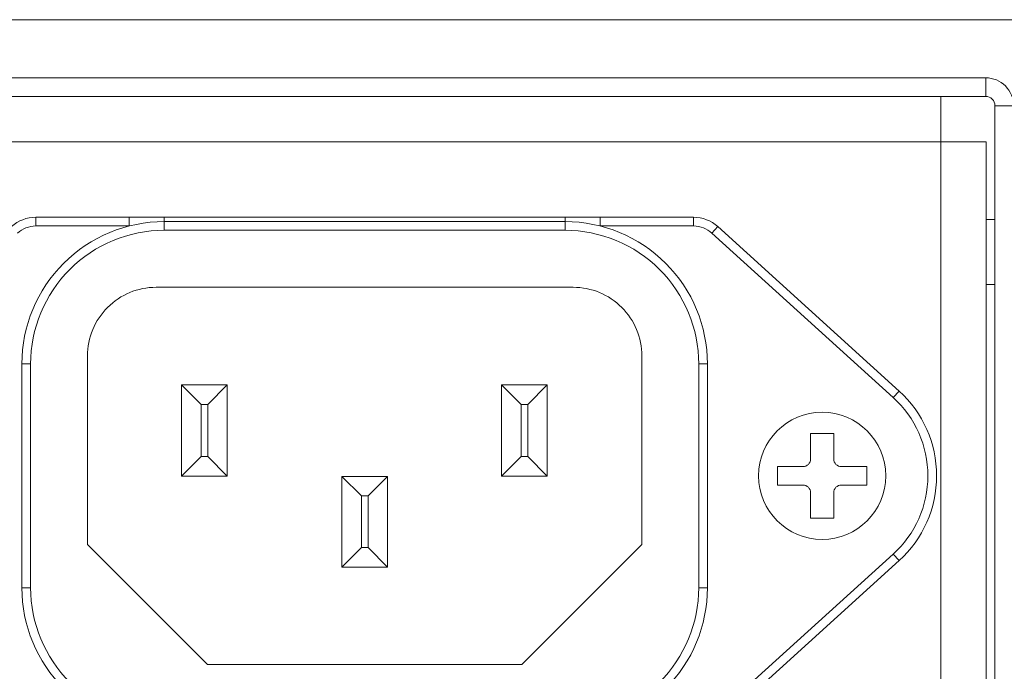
# Model space of a CAD drawing. Header units: inches. Extents: x 0 to 54.8, y -1.5 to 18.4.
# Tile 42 of 43: x 52.2 to 53.9, y 0.6 to 1.7. Entities that reach past the tile are written whole.
import ezdxf

# ---------------------------------------------------------------- set-up
doc = ezdxf.new("R2010")
doc.units = ezdxf.units.IN
doc.header["$MEASUREMENT"] = 0
doc.layers.get('0').update_dxf_attribs({"color": 8})
doc.layers.add('A', color=1, linetype='Continuous')

msp = doc.modelspace()

# ---------------------------------------------------------------- linework, layer by layer
at = {"lineweight": 5}
for points in [[(36.7988, 1.7), (36.7988, 1.7), (53.8928, 1.7), (53.8928, 1.7)], [(53.8448, 1.6), (53.8448, 1.6), (36.8468, 1.6), (36.8468, 1.6)], [(53.8448, 1.568), (53.8448, 1.568), (53.8448, 1.6), (53.8448, 1.6)], [(53.8448, 1.568), (53.8448, 1.568), (36.8468, 1.568), (36.8468, 1.568)], [(53.7678, 1.49), (53.7678, 1.49), (53.7678, 1.568), (53.7678, 1.568)], [(53.8608, 1.552), (53.8608, 1.552), (53.8928, 1.552), (53.8928, 1.552)], [(53.8608, 0.005), (53.8608, 0.005), (53.8608, 1.552), (53.8608, 1.552)], [(36.9238, 1.49), (36.9238, 1.49), (53.7678, 1.49), (53.7678, 1.49)], [(53.7678, 1.49), (53.7678, 1.49), (53.8458, 1.49), (53.8458, 1.49)], [(53.7678, 0.103), (53.7678, 0.103), (53.7678, 1.49), (53.7678, 1.49)], [(53.8458, 0.103), (53.8458, 0.103), (53.8458, 1.49), (53.8458, 1.49)], [(53.8608, 1.356), (53.8608, 1.356), (53.8458, 1.356), (53.8458, 1.356)], [(53.8608, 1.244), (53.8608, 1.244), (53.8458, 1.244), (53.8458, 1.244)]]:
    msp.add_open_spline(points, degree=3, dxfattribs=at)
for points in [[(53.8928, 1.552), (53.8928, 1.5647), (53.8878, 1.5769), (53.8788, 1.5859), (53.8788, 1.5859), (53.8698, 1.5949), (53.8576, 1.6), (53.8448, 1.6)], [(53.8608, 1.552), (53.8608, 1.5562), (53.8591, 1.5603), (53.8561, 1.5633), (53.8561, 1.5633), (53.8531, 1.5663), (53.8491, 1.568), (53.8448, 1.568)]]:
    msp.add_open_spline(points, degree=3, knots=[0, 0, 0, 0, 0.5, 0.5, 0.5, 0.5, 1, 1, 1, 1], dxfattribs=at)
at = {"layer": 'A', "lineweight": 5}
for points in [[(52.2098, 1.36), (52.1944, 1.36), (52.1795, 1.3543), (52.1681, 1.3439)], [(52.2098, 1.36), (52.2098, 1.36), (53.3419, 1.36), (53.3419, 1.36)], [(52.2098, 1.36), (52.2098, 1.36), (52.2098, 1.345), (52.2098, 1.345)], [(52.3707, 1.345), (52.3707, 1.345), (52.3707, 1.36), (52.3707, 1.36)], [(52.4308, 1.3375), (52.4308, 1.3375), (52.4308, 1.36), (52.4308, 1.36)], [(53.1208, 1.3375), (53.1208, 1.3375), (53.1208, 1.36), (53.1208, 1.36)], [(53.181, 1.36), (53.181, 1.36), (53.181, 1.345), (53.181, 1.345)], [(53.3419, 1.345), (53.3419, 1.345), (53.3419, 1.36), (53.3419, 1.36)], [(53.3836, 1.3439), (53.3721, 1.3543), (53.3573, 1.36), (53.3419, 1.36)], [(52.2098, 1.345), (52.1981, 1.345), (52.1868, 1.3407), (52.1782, 1.3328)], [(52.3707, 1.345), (52.3707, 1.345), (52.2098, 1.345), (52.2098, 1.345)], [(52.4308, 1.3525), (52.4308, 1.3525), (53.1208, 1.3525), (53.1208, 1.3525)], [(53.3419, 1.345), (53.3419, 1.345), (53.181, 1.345), (53.181, 1.345)], [(53.3735, 1.3328), (53.3648, 1.3407), (53.3536, 1.345), (53.3419, 1.345)], [(53.3836, 1.3439), (53.3836, 1.3439), (53.3735, 1.3328), (53.3735, 1.3328)], [(53.3836, 1.3439), (53.3836, 1.3439), (53.6957, 1.0609), (53.6957, 1.0609)], [(53.1208, 1.3375), (53.1208, 1.3375), (52.4308, 1.3375), (52.4308, 1.3375)], [(53.3735, 1.3328), (53.3735, 1.3328), (53.6856, 1.0498), (53.6856, 1.0498)], [(52.4168, 1.2395), (52.4168, 1.2395), (53.1348, 1.2395), (53.1348, 1.2395)], [(52.2988, 0.797), (52.2988, 0.797), (52.2988, 1.1215), (52.2988, 1.1215)], [(53.2528, 1.1215), (53.2528, 1.1215), (53.2528, 0.797), (53.2528, 0.797)], [(52.2008, 1.1075), (52.2008, 1.1075), (52.1858, 1.1075), (52.1858, 1.1075)], [(52.1858, 0.7225), (52.1858, 0.7225), (52.1858, 1.1075), (52.1858, 1.1075)], [(52.2008, 1.1075), (52.2008, 1.1075), (52.2008, 0.7225), (52.2008, 0.7225)], [(53.3658, 1.1075), (53.3658, 1.1075), (53.3508, 1.1075), (53.3508, 1.1075)], [(53.3508, 0.7225), (53.3508, 0.7225), (53.3508, 1.1075), (53.3508, 1.1075)], [(53.3658, 1.1075), (53.3658, 1.1075), (53.3658, 0.7225), (53.3658, 0.7225)], [(52.5391, 1.0715), (52.5391, 1.0715), (52.4606, 1.0715), (52.4606, 1.0715)], [(52.4941, 1.038), (52.4941, 1.038), (52.4606, 1.0715), (52.4606, 1.0715)], [(52.4606, 1.0715), (52.4606, 1.0715), (52.4606, 0.9145), (52.4606, 0.9145)], [(52.5391, 1.0715), (52.5391, 1.0715), (52.5056, 1.038), (52.5056, 1.038)], [(52.5391, 0.9145), (52.5391, 0.9145), (52.5391, 1.0715), (52.5391, 1.0715)], [(53.0901, 1.0715), (53.0901, 1.0715), (53.0116, 1.0715), (53.0116, 1.0715)], [(53.0451, 1.038), (53.0451, 1.038), (53.0116, 1.0715), (53.0116, 1.0715)], [(53.0116, 1.0715), (53.0116, 1.0715), (53.0116, 0.9145), (53.0116, 0.9145)], [(53.0901, 1.0715), (53.0901, 1.0715), (53.0566, 1.038), (53.0566, 1.038)], [(53.0901, 0.9145), (53.0901, 0.9145), (53.0901, 1.0715), (53.0901, 1.0715)], [(53.6856, 1.0498), (53.6856, 1.0498), (53.6957, 1.0609), (53.6957, 1.0609)], [(52.4941, 1.038), (52.4941, 1.038), (52.5056, 1.038), (52.5056, 1.038)], [(52.4941, 0.948), (52.4941, 0.948), (52.4941, 1.038), (52.4941, 1.038)], [(52.5056, 1.038), (52.5056, 1.038), (52.5056, 0.948), (52.5056, 0.948)], [(53.0451, 1.038), (53.0451, 1.038), (53.0566, 1.038), (53.0566, 1.038)], [(53.0451, 0.948), (53.0451, 0.948), (53.0451, 1.038), (53.0451, 1.038)], [(53.0566, 1.038), (53.0566, 1.038), (53.0566, 0.948), (53.0566, 0.948)], [(53.5434, 0.9877), (53.5434, 0.9877), (53.5832, 0.9877), (53.5832, 0.9877)], [(53.5434, 0.9439), (53.5434, 0.9439), (53.5434, 0.9877), (53.5434, 0.9877)], [(53.5832, 0.9877), (53.5832, 0.9877), (53.5832, 0.9439), (53.5832, 0.9439)], [(52.4606, 0.9145), (52.4606, 0.9145), (52.4941, 0.948), (52.4941, 0.948)], [(52.5056, 0.948), (52.5056, 0.948), (52.4941, 0.948), (52.4941, 0.948)], [(52.5056, 0.948), (52.5056, 0.948), (52.5391, 0.9145), (52.5391, 0.9145)], [(53.0116, 0.9145), (53.0116, 0.9145), (53.0451, 0.948), (53.0451, 0.948)], [(53.0566, 0.948), (53.0566, 0.948), (53.0451, 0.948), (53.0451, 0.948)], [(53.0566, 0.948), (53.0566, 0.948), (53.0901, 0.9145), (53.0901, 0.9145)], [(53.4866, 0.9309), (53.4866, 0.9309), (53.5304, 0.9309), (53.5304, 0.9309)], [(53.4866, 0.8991), (53.4866, 0.8991), (53.4866, 0.9309), (53.4866, 0.9309)], [(53.5963, 0.9309), (53.5963, 0.9309), (53.6401, 0.9309), (53.6401, 0.9309)], [(53.6401, 0.9309), (53.6401, 0.9309), (53.6401, 0.8991), (53.6401, 0.8991)], [(52.4606, 0.9145), (52.4606, 0.9145), (52.5391, 0.9145), (52.5391, 0.9145)], [(52.8151, 0.914), (52.8151, 0.914), (52.7366, 0.914), (52.7366, 0.914)], [(52.7701, 0.8805), (52.7701, 0.8805), (52.7366, 0.914), (52.7366, 0.914)], [(52.7366, 0.914), (52.7366, 0.914), (52.7366, 0.758), (52.7366, 0.758)], [(52.8151, 0.914), (52.8151, 0.914), (52.7816, 0.8805), (52.7816, 0.8805)], [(52.8151, 0.758), (52.8151, 0.758), (52.8151, 0.914), (52.8151, 0.914)], [(53.0116, 0.9145), (53.0116, 0.9145), (53.0901, 0.9145), (53.0901, 0.9145)], [(53.5304, 0.8991), (53.5304, 0.8991), (53.4866, 0.8991), (53.4866, 0.8991)], [(53.6401, 0.8991), (53.6401, 0.8991), (53.5963, 0.8991), (53.5963, 0.8991)], [(53.5434, 0.8423), (53.5434, 0.8423), (53.5434, 0.8861), (53.5434, 0.8861)], [(53.5832, 0.8861), (53.5832, 0.8861), (53.5832, 0.8423), (53.5832, 0.8423)], [(52.7701, 0.8805), (52.7701, 0.8805), (52.7816, 0.8805), (52.7816, 0.8805)], [(52.7701, 0.7915), (52.7701, 0.7915), (52.7701, 0.8805), (52.7701, 0.8805)], [(52.7816, 0.8805), (52.7816, 0.8805), (52.7816, 0.7915), (52.7816, 0.7915)], [(53.5832, 0.8423), (53.5832, 0.8423), (53.5434, 0.8423), (53.5434, 0.8423)], [(52.2988, 0.797), (52.2988, 0.797), (52.5053, 0.5905), (52.5053, 0.5905)], [(53.0463, 0.5905), (53.0463, 0.5905), (53.2528, 0.797), (53.2528, 0.797)], [(52.7366, 0.758), (52.7366, 0.758), (52.7701, 0.7915), (52.7701, 0.7915)], [(52.7816, 0.7915), (52.7816, 0.7915), (52.7701, 0.7915), (52.7701, 0.7915)], [(52.7816, 0.7915), (52.7816, 0.7915), (52.8151, 0.758), (52.8151, 0.758)], [(53.6856, 0.7802), (53.6856, 0.7802), (53.3735, 0.4972), (53.3735, 0.4972)], [(53.6957, 0.7691), (53.6957, 0.7691), (53.6856, 0.7802), (53.6856, 0.7802)], [(53.6957, 0.7691), (53.6957, 0.7691), (53.3836, 0.4861), (53.3836, 0.4861)], [(52.7366, 0.758), (52.7366, 0.758), (52.8151, 0.758), (52.8151, 0.758)], [(52.1858, 0.7225), (52.1858, 0.7225), (52.2008, 0.7225), (52.2008, 0.7225)], [(53.3508, 0.7225), (53.3508, 0.7225), (53.3658, 0.7225), (53.3658, 0.7225)], [(53.0463, 0.5905), (53.0463, 0.5905), (52.5053, 0.5905), (52.5053, 0.5905)]]:
    msp.add_open_spline(points, degree=3, dxfattribs=at)
for points, knots in [([(52.4308, 1.3525), (52.3659, 1.3525), (52.3035, 1.3267), (52.2576, 1.2807), (52.2576, 1.2807), (52.2116, 1.2348), (52.1858, 1.1725), (52.1858, 1.1075)], [0, 0, 0, 0, 0.5, 0.5, 0.5, 0.5, 1, 1, 1, 1]), ([(53.3658, 1.1075), (53.3658, 1.1725), (53.34, 1.2348), (53.2941, 1.2807), (53.2941, 1.2807), (53.2481, 1.3267), (53.1858, 1.3525), (53.1208, 1.3525)], [0, 0, 0, 0, 0.5, 0.5, 0.5, 0.5, 1, 1, 1, 1]), ([(52.4308, 1.3375), (52.3698, 1.3375), (52.3113, 1.3133), (52.2682, 1.2701), (52.2682, 1.2701), (52.2251, 1.227), (52.2008, 1.1685), (52.2008, 1.1075)], [0, 0, 0, 0, 0.5, 0.5, 0.5, 0.5, 1, 1, 1, 1]), ([(53.3508, 1.1075), (53.3508, 1.1685), (53.3266, 1.227), (53.2835, 1.2701), (53.2835, 1.2701), (53.2403, 1.3133), (53.1818, 1.3375), (53.1208, 1.3375)], [0, 0, 0, 0, 0.5, 0.5, 0.5, 0.5, 1, 1, 1, 1]), ([(52.4168, 1.2395), (52.3855, 1.2395), (52.3555, 1.2271), (52.3334, 1.2049), (52.3334, 1.2049), (52.3113, 1.1828), (52.2988, 1.1528), (52.2988, 1.1215)], [0, 0, 0, 0, 0.5, 0.5, 0.5, 0.5, 1, 1, 1, 1]), ([(53.2528, 1.1215), (53.2528, 1.1528), (53.2404, 1.1828), (53.2183, 1.2049), (53.2183, 1.2049), (53.1961, 1.2271), (53.1661, 1.2395), (53.1348, 1.2395)], [0, 0, 0, 0, 0.5, 0.5, 0.5, 0.5, 1, 1, 1, 1]), ([(53.6957, 0.7691), (53.7368, 0.8064), (53.7603, 0.8594), (53.7603, 0.915), (53.7603, 0.915), (53.7603, 0.9706), (53.7368, 1.0236), (53.6957, 1.0609)], [0, 0, 0, 0, 0.5, 0.5, 0.5, 0.5, 1, 1, 1, 1]), ([(53.6856, 0.7802), (53.7236, 0.8147), (53.7453, 0.8636), (53.7453, 0.915), (53.7453, 0.915), (53.7453, 0.9664), (53.7236, 1.0153), (53.6856, 1.0498)], [0, 0, 0, 0, 0.5, 0.5, 0.5, 0.5, 1, 1, 1, 1]), ([(53.6728, 0.915), (53.6728, 0.9755), (53.6238, 1.0245), (53.5633, 1.0245), (53.5633, 1.0245), (53.5029, 1.0245), (53.4538, 0.9755), (53.4538, 0.915), (53.4538, 0.915), (53.4538, 0.8545), (53.5029, 0.8055), (53.5633, 0.8055), (53.5633, 0.8055), (53.6238, 0.8055), (53.6728, 0.8545), (53.6728, 0.915)], [0, 0, 0, 0, 0.25, 0.25, 0.25, 0.25, 0.5, 0.5, 0.5, 0.5, 0.75, 0.75, 0.75, 0.75, 1, 1, 1, 1]), ([(53.5304, 0.9309), (53.5339, 0.9309), (53.5372, 0.9323), (53.5396, 0.9347), (53.5396, 0.9347), (53.542, 0.9372), (53.5434, 0.9405), (53.5434, 0.9439)], [0, 0, 0, 0, 0.5, 0.5, 0.5, 0.5, 1, 1, 1, 1]), ([(53.5832, 0.9439), (53.5832, 0.9405), (53.5846, 0.9372), (53.5871, 0.9347), (53.5871, 0.9347), (53.5895, 0.9323), (53.5928, 0.9309), (53.5963, 0.9309)], [0, 0, 0, 0, 0.5, 0.5, 0.5, 0.5, 1, 1, 1, 1]), ([(53.5434, 0.8861), (53.5434, 0.8895), (53.542, 0.8928), (53.5396, 0.8953), (53.5396, 0.8953), (53.5372, 0.8977), (53.5339, 0.8991), (53.5304, 0.8991)], [0, 0, 0, 0, 0.5, 0.5, 0.5, 0.5, 1, 1, 1, 1]), ([(53.5963, 0.8991), (53.5928, 0.8991), (53.5895, 0.8977), (53.5871, 0.8953), (53.5871, 0.8953), (53.5846, 0.8928), (53.5832, 0.8895), (53.5832, 0.8861)], [0, 0, 0, 0, 0.5, 0.5, 0.5, 0.5, 1, 1, 1, 1]), ([(52.1858, 0.7225), (52.1858, 0.6575), (52.2116, 0.5952), (52.2576, 0.5493), (52.2576, 0.5493), (52.3035, 0.5033), (52.3659, 0.4775), (52.4308, 0.4775)], [0, 0, 0, 0, 0.5, 0.5, 0.5, 0.5, 1, 1, 1, 1]), ([(52.2008, 0.7225), (52.2008, 0.6615), (52.2251, 0.603), (52.2682, 0.5599), (52.2682, 0.5599), (52.3113, 0.5167), (52.3698, 0.4925), (52.4308, 0.4925)], [0, 0, 0, 0, 0.5, 0.5, 0.5, 0.5, 1, 1, 1, 1]), ([(53.1208, 0.4775), (53.1858, 0.4775), (53.2481, 0.5033), (53.2941, 0.5493), (53.2941, 0.5493), (53.34, 0.5952), (53.3658, 0.6575), (53.3658, 0.7225)], [0, 0, 0, 0, 0.5, 0.5, 0.5, 0.5, 1, 1, 1, 1]), ([(53.1208, 0.4925), (53.1818, 0.4925), (53.2403, 0.5167), (53.2835, 0.5599), (53.2835, 0.5599), (53.3266, 0.603), (53.3508, 0.6615), (53.3508, 0.7225)], [0, 0, 0, 0, 0.5, 0.5, 0.5, 0.5, 1, 1, 1, 1])]:
    msp.add_open_spline(points, degree=3, knots=knots, dxfattribs=at)

doc.saveas('drawing.dxf')
